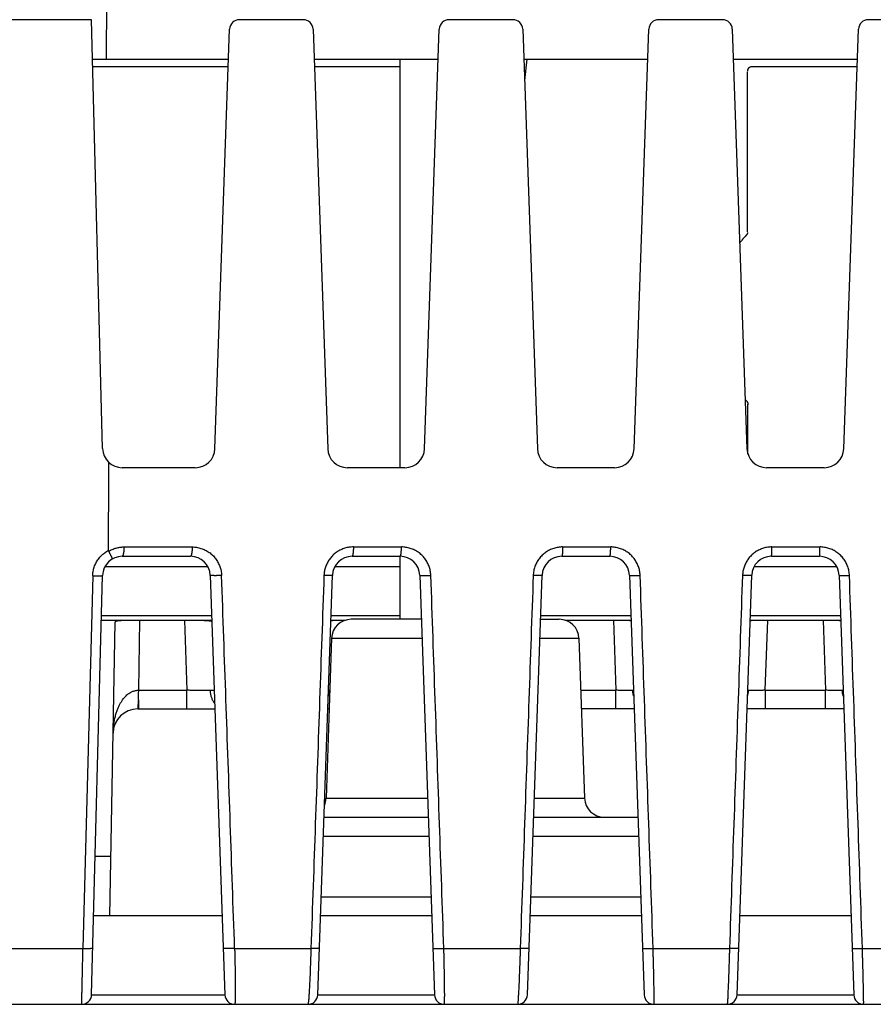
# Model space of a CAD drawing. Header units: inches. Extents: x 0 to 34, y 0 to 22.
# Tile 62 of 78: x 15.7 to 16.5, y 16.3 to 17.3. Entities that reach past the tile are written whole.
import ezdxf

# ---------------------------------------------------------------- set-up
doc = ezdxf.new("R2010")
doc.units = ezdxf.units.IN
doc.header["$LTSCALE"] = 1.87
doc.header["$MEASUREMENT"] = 0
doc.layers.get('0').update_dxf_attribs({"linetype": 'CONTINUOUS'})

msp = doc.modelspace()

# ---------------------------------------------------------------- linework, layer by layer
at = {"color": 7, "linetype": 'CONTINUOUS'}
for p, q in [((15.7589, 17.225), (15.759, 17.285)), ((15.7434, 17.265), (14.8692, 17.265)), ((15.7548, 16.8295), (15.7434, 17.265)), ((15.9587, 17.265), (15.8939, 17.265)), ((16.1717, 17.265), (16.1069, 17.265)), ((16.3847, 17.265), (16.3199, 17.265)), ((16.5977, 17.265), (16.5329, 17.265)), ((15.869, 16.8293), (15.8839, 17.2553)), ((15.9687, 17.2553), (15.9836, 16.8293)), ((16.082, 16.8293), (16.0969, 17.2553)), ((16.1817, 17.2553), (16.1966, 16.8293)), ((16.295, 16.8293), (16.3099, 17.2553)), ((16.3947, 17.2553), (16.4096, 16.8293)), ((16.508, 16.8293), (16.5229, 17.2553)), ((15.7444, 17.225), (15.8829, 17.225)), ((15.9698, 17.225), (16.0959, 17.225)), ((16.0572, 16.81), (16.0572, 17.225)), ((16.1828, 17.225), (16.3089, 17.225)), ((16.1858, 17.225), (16.1835, 17.2031)), ((16.3958, 17.225), (16.5219, 17.225)), ((15.8826, 17.2171), (15.7446, 17.2171)), ((16.0572, 17.2171), (15.97, 17.2171)), ((16.4103, 17.0495), (16.4101, 17.2121)), ((16.5216, 17.2171), (16.4151, 17.2171)), ((16.4105, 16.8238), (16.4105, 16.8746)), ((15.849, 16.81), (15.7748, 16.81)), ((16.062, 16.81), (16.0036, 16.81)), ((16.275, 16.81), (16.2166, 16.81)), ((16.488, 16.81), (16.4296, 16.81)), ((15.7765, 16.7295), (15.8459, 16.7295)), ((16.0097, 16.7295), (16.0585, 16.7295)), ((16.2223, 16.7295), (16.2711, 16.7295)), ((16.435, 16.7295), (16.4838, 16.7295)), ((15.7748, 16.72), (15.8443, 16.72)), ((16.0084, 16.72), (16.0572, 16.72)), ((16.0572, 16.656), (16.0572, 16.72)), ((16.2214, 16.72), (16.2702, 16.72)), ((16.4344, 16.72), (16.4832, 16.72)), ((15.7448, 16.7002), (15.7349, 16.3218)), ((15.7436, 16.2746), (15.7548, 16.7005)), ((15.7572, 16.7095), (15.8618, 16.7095)), ((15.8642, 16.7007), (15.8791, 16.2746)), ((15.9735, 16.2746), (15.9884, 16.7007)), ((15.9908, 16.7095), (16.0572, 16.7095)), ((16.0772, 16.7007), (16.0921, 16.2746)), ((16.1865, 16.2746), (16.2014, 16.7007)), ((16.2902, 16.7007), (16.3051, 16.2746)), ((16.3995, 16.2746), (16.4144, 16.7007)), ((16.4168, 16.7095), (16.5008, 16.7095)), ((16.5032, 16.7007), (16.5181, 16.2746)), ((15.7536, 16.655), (15.8658, 16.655)), ((15.7537, 16.6598), (15.8657, 16.6598)), ((15.7623, 16.355), (15.7675, 16.6531)), ((15.7925, 16.655), (15.7912, 16.584)), ((15.838, 16.655), (15.8404, 16.5839)), ((15.9868, 16.655), (16.0013, 16.655)), ((15.987, 16.6598), (16.0572, 16.6598)), ((16.0788, 16.656), (16.0075, 16.656)), ((16.1998, 16.656), (16.2189, 16.656)), ((16.2, 16.6598), (16.2917, 16.6598)), ((16.2251, 16.655), (16.2918, 16.655)), ((16.274, 16.655), (16.2764, 16.5839)), ((16.4128, 16.655), (16.5048, 16.655)), ((16.413, 16.6598), (16.5047, 16.6598)), ((16.4282, 16.5839), (16.4307, 16.655)), ((16.487, 16.655), (16.4894, 16.5839)), ((15.9875, 16.6367), (15.9819, 16.4743)), ((15.9875, 16.6367), (16.0795, 16.6367)), ((16.1991, 16.6367), (16.2389, 16.6367)), ((16.2389, 16.6367), (16.2446, 16.4743)), ((15.7912, 16.584), (15.8404, 16.5839)), ((15.8404, 16.565), (15.8404, 16.5839)), ((16.2407, 16.5839), (16.2764, 16.5839)), ((16.2764, 16.565), (16.2764, 16.5839)), ((16.4282, 16.5839), (16.4894, 16.5839)), ((16.4282, 16.5839), (16.4282, 16.565)), ((16.4894, 16.565), (16.4894, 16.5839)), ((15.7905, 16.565), (15.869, 16.565)), ((15.985, 16.565), (15.9836, 16.565)), ((16.295, 16.565), (16.2414, 16.565)), ((16.508, 16.565), (16.4096, 16.565)), ((15.9819, 16.4743), (16.0851, 16.4743)), ((16.1935, 16.4743), (16.2446, 16.4743)), ((15.9798, 16.455), (16.0858, 16.455)), ((16.1928, 16.455), (16.2988, 16.455)), ((15.9791, 16.4357), (16.0865, 16.4357)), ((16.1921, 16.4357), (16.2995, 16.4357)), ((15.7633, 16.415), (15.7473, 16.415)), ((15.977, 16.3743), (16.0886, 16.3743)), ((16.19, 16.3743), (16.3016, 16.3743)), ((15.8763, 16.355), (15.7457, 16.355)), ((16.0893, 16.355), (15.9763, 16.355)), ((16.3023, 16.355), (16.1893, 16.355)), ((16.5153, 16.355), (16.4023, 16.355)), ((15.5477, 16.3218), (15.7349, 16.3218)), ((15.889, 16.3218), (15.9666, 16.3218)), ((16.1016, 16.3218), (16.1792, 16.3218)), ((16.3142, 16.3218), (16.3918, 16.3218)), ((16.5269, 16.3218), (16.6045, 16.3218)), ((15.7436, 16.2745), (15.8791, 16.2745)), ((15.9735, 16.2745), (16.0921, 16.2745)), ((16.3995, 16.2745), (16.5181, 16.2745)), ((15.5487, 16.265), (18.1232, 16.265))]:
    msp.add_line(p, q, dxfattribs=at)
for centre, radius, start, end in [((15.8939, 17.255), 0.01, 90, 178), ((15.9587, 17.255), 0.01, 2, 90), ((16.1069, 17.255), 0.01, 90, 178), ((16.1717, 17.255), 0.01, 2, 90), ((16.3199, 17.255), 0.01, 90, 178), ((16.3847, 17.255), 0.01, 2, 90), ((16.5329, 17.255), 0.01, 90, 178), ((15.7748, 16.83), 0.02, 181.5, 270), ((15.849, 16.83), 0.02, 270, 358.0017), ((16.0036, 16.83), 0.02, 182, 270), ((16.062, 16.83), 0.02, 270, 358), ((16.2166, 16.83), 0.02, 182, 270), ((16.275, 16.83), 0.02, 270, 358), ((16.4296, 16.83), 0.02, 182, 270), ((16.488, 16.83), 0.02, 270, 358), ((15.7748, 16.7), 0.02, 90, 178.5), ((15.8442, 16.7), 0.02, 2, 89.9798), ((16.0084, 16.7), 0.02, 90.0014, 178), ((16.0572, 16.7), 0.02, 2, 89.9987), ((16.2214, 16.7), 0.02, 90.0016, 178), ((16.2702, 16.7), 0.02, 2, 90), ((16.4344, 16.7), 0.02, 89.9981, 178), ((16.4832, 16.7), 0.02, 2, 90), ((16.0075, 16.636), 0.02, 90, 178), ((16.2189, 16.636), 0.02, 2, 90), ((15.7905, 16.54), 0.025, 90, 179), ((15.9619, 16.475), 0.02, 336.5617, 358), ((16.2645, 16.475), 0.02, 182, 270), ((15.7337, 16.275), 0.01, 270, 358.5), ((15.8891, 16.275), 0.01, 182, 270), ((15.9635, 16.275), 0.01, 270, 358), ((16.1021, 16.275), 0.01, 182, 270), ((16.1765, 16.275), 0.01, 270, 358), ((16.3151, 16.275), 0.01, 182, 270), ((16.3895, 16.275), 0.01, 270, 358), ((16.5281, 16.275), 0.01, 182, 270)]:
    msp.add_arc(centre, radius, start, end, dxfattribs=at)
for points, knots in [([(16.4151, 17.2171), (16.4141, 17.2171), (16.4122, 17.2169), (16.4104, 17.215), (16.4102, 17.2134), (16.4102, 17.2127)], [0, 0, 0, 0, 0.386721, 0.72518, 1, 1, 1, 1]), ([(16.4089, 17.0461), (16.4074, 17.0445), (16.4051, 17.042), (16.403, 17.0394), (16.4022, 17.0385)], [0, 0, 0, 0, 0.654151, 1, 1, 1, 1]), ([(16.4102, 17.0489), (16.4102, 17.0489), (16.4103, 17.0489), (16.4102, 17.0486), (16.4102, 17.0484), (16.4101, 17.0483), (16.4101, 17.0481), (16.41, 17.0479), (16.41, 17.0478), (16.4099, 17.0476), (16.4098, 17.0475), (16.4098, 17.0473), (16.4097, 17.0471), (16.4096, 17.0469), (16.4094, 17.0467), (16.4093, 17.0465), (16.4091, 17.0463), (16.409, 17.0462), (16.4089, 17.0461)], [0, 0, 0, 0, 0.015687, 0.097417, 0.164286, 0.219216, 0.270233, 0.321347, 0.372479, 0.423335, 0.47465, 0.529004, 0.589145, 0.657571, 0.73431, 0.817878, 0.906926, 1, 1, 1, 1]), ([(16.4091, 16.878), (16.4092, 16.8779), (16.4095, 16.8776), (16.4098, 16.8771), (16.4101, 16.8765), (16.4103, 16.876), (16.4104, 16.8754), (16.4105, 16.8747), (16.4106, 16.8742), (16.4106, 16.8739)], [0, 0, 0, 0, 0.136659, 0.268869, 0.400404, 0.535522, 0.673524, 0.805733, 1, 1, 1, 1]), ([(15.7608, 16.726), (15.7608, 16.7359), (15.7609, 16.7558), (15.7612, 16.7855), (15.7612, 16.8054), (15.7612, 16.8153)], [0, 0, 0, 0, 0.333377, 0.666439, 1, 1, 1, 1]), ([(15.7448, 16.7002), (15.7448, 16.701), (15.7449, 16.7024), (15.7452, 16.7047), (15.7457, 16.7069), (15.7463, 16.7091), (15.7472, 16.7112), (15.7481, 16.7133), (15.7493, 16.7153), (15.7506, 16.7172), (15.752, 16.719), (15.7536, 16.7207), (15.7552, 16.7223), (15.757, 16.7237), (15.7589, 16.7249), (15.7602, 16.7257), (15.7608, 16.726)], [0, 0, 0, 0, 0.06928, 0.139526, 0.210611, 0.28236, 0.35459, 0.427117, 0.499778, 0.572421, 0.644922, 0.717154, 0.788955, 0.860143, 0.930544, 1, 1, 1, 1]), ([(15.761, 16.7251), (15.761, 16.7252), (15.7609, 16.7253), (15.7609, 16.7255), (15.7608, 16.7256), (15.7608, 16.7258), (15.7608, 16.7259), (15.7607, 16.726), (15.7607, 16.726)], [0, 0, 0, 0, 0.209761, 0.397068, 0.564869, 0.714565, 0.84785, 1, 1, 1, 1]), ([(15.761, 16.7251), (15.7616, 16.7255), (15.7628, 16.7261), (15.7646, 16.727), (15.7665, 16.7278), (15.7685, 16.7284), (15.7705, 16.7289), (15.7725, 16.7292), (15.7745, 16.7294), (15.7758, 16.7295), (15.7765, 16.7295)], [0, 0, 0, 0, 0.124306, 0.249559, 0.375392, 0.501422, 0.627254, 0.752516, 0.876874, 1, 1, 1, 1]), ([(15.7649, 16.7173), (15.7649, 16.7174), (15.7649, 16.7174), (15.7649, 16.7176), (15.7648, 16.7178), (15.7647, 16.7181), (15.7645, 16.7185), (15.7643, 16.7189), (15.7641, 16.7194), (15.7638, 16.72), (15.7635, 16.7206), (15.7631, 16.7213), (15.7627, 16.722), (15.7623, 16.7227), (15.7619, 16.7235), (15.7615, 16.7243), (15.7612, 16.7249), (15.761, 16.7251)], [0, 0, 0, 0, 0.007573, 0.024325, 0.05103, 0.087745, 0.134084, 0.189667, 0.254074, 0.326508, 0.406601, 0.493384, 0.586164, 0.684217, 0.786342, 0.892031, 1, 1, 1, 1]), ([(15.7765, 16.7295), (15.7764, 16.7291), (15.7765, 16.7285), (15.7765, 16.7275), (15.7764, 16.7265), (15.7763, 16.7256), (15.7763, 16.7247), (15.7762, 16.7239), (15.7761, 16.7231), (15.7759, 16.7224), (15.7758, 16.7218), (15.7756, 16.7213), (15.7755, 16.7208), (15.7753, 16.7205), (15.7752, 16.7202), (15.775, 16.72), (15.7749, 16.72), (15.7748, 16.72)], [0, 0, 0, 0, 0.101947, 0.202381, 0.300285, 0.394676, 0.484638, 0.569315, 0.647887, 0.719612, 0.783844, 0.840053, 0.887859, 0.927102, 0.957965, 0.981346, 1, 1, 1, 1]), ([(15.8459, 16.7295), (15.8459, 16.7291), (15.8458, 16.7285), (15.8458, 16.7275), (15.8458, 16.7265), (15.8457, 16.7256), (15.8456, 16.7247), (15.8455, 16.7239), (15.8454, 16.7231), (15.8453, 16.7224), (15.8452, 16.7218), (15.845, 16.7213), (15.8449, 16.7208), (15.8447, 16.7205), (15.8446, 16.7202), (15.8444, 16.72), (15.8443, 16.72), (15.8442, 16.72)], [0, 0, 0, 0, 0.102045, 0.202745, 0.301022, 0.395827, 0.486159, 0.571108, 0.649942, 0.721999, 0.786562, 0.842944, 0.890681, 0.929635, 0.959996, 0.982615, 1, 1, 1, 1]), ([(15.8459, 16.7295), (15.8466, 16.7295), (15.8481, 16.7294), (15.8503, 16.7292), (15.8526, 16.7287), (15.8548, 16.7281), (15.857, 16.7273), (15.8591, 16.7264), (15.8611, 16.7253), (15.8631, 16.724), (15.8649, 16.7227), (15.8666, 16.7211), (15.8682, 16.7195), (15.8696, 16.7177), (15.871, 16.7158), (15.8721, 16.7139), (15.8731, 16.7118), (15.874, 16.7097), (15.8747, 16.7076), (15.8752, 16.7053), (15.8756, 16.7029), (15.8758, 16.7013), (15.8758, 16.7005)], [0, 0, 0, 0, 0.048379, 0.097431, 0.147059, 0.197156, 0.247618, 0.298268, 0.348682, 0.398403, 0.447551, 0.496805, 0.546707, 0.597015, 0.647241, 0.697067, 0.746407, 0.795306, 0.844356, 0.894323, 0.945955, 1, 1, 1, 1]), ([(16.0097, 16.7295), (16.009, 16.7295), (16.0075, 16.7294), (16.0053, 16.7292), (16.0031, 16.7288), (16.001, 16.7282), (15.9989, 16.7275), (15.9969, 16.7266), (15.995, 16.7256), (15.9931, 16.7245), (15.9913, 16.7232), (15.9896, 16.7218), (15.988, 16.7202), (15.9866, 16.7186), (15.9853, 16.7168), (15.9841, 16.715), (15.983, 16.7131), (15.9821, 16.7111), (15.9813, 16.7091), (15.9807, 16.707), (15.9802, 16.7048), (15.9799, 16.7027), (15.9798, 16.7012), (15.9798, 16.7005)], [0, 0, 0, 0, 0.047694, 0.095547, 0.143476, 0.191387, 0.239192, 0.286823, 0.334345, 0.381898, 0.42957, 0.47732, 0.525082, 0.572796, 0.620404, 0.667864, 0.715255, 0.762704, 0.810272, 0.85788, 0.905435, 0.95284, 1, 1, 1, 1]), ([(16.0097, 16.7295), (16.0097, 16.7291), (16.0097, 16.7285), (16.0097, 16.7275), (16.0096, 16.7265), (16.0096, 16.7256), (16.0095, 16.7247), (16.0094, 16.7239), (16.0093, 16.7231), (16.0092, 16.7224), (16.0091, 16.7218), (16.009, 16.7213), (16.0089, 16.7208), (16.0088, 16.7205), (16.0087, 16.7202), (16.0085, 16.72), (16.0084, 16.72), (16.0084, 16.72)], [0, 0, 0, 0, 0.103431, 0.205322, 0.304606, 0.400275, 0.49139, 0.577062, 0.656436, 0.728735, 0.79327, 0.849459, 0.896852, 0.935179, 0.964445, 0.985262, 1, 1, 1, 1]), ([(16.0572, 16.72), (16.0573, 16.72), (16.0574, 16.72), (16.0575, 16.7202), (16.0576, 16.7205), (16.0577, 16.7208), (16.0579, 16.7213), (16.058, 16.7218), (16.0581, 16.7224), (16.0582, 16.7231), (16.0582, 16.7239), (16.0583, 16.7247), (16.0584, 16.7256), (16.0584, 16.7265), (16.0585, 16.7275), (16.0585, 16.7285), (16.0585, 16.7291), (16.0585, 16.7295)], [0, 0, 0, 0, 0.014007, 0.034343, 0.063307, 0.101495, 0.148959, 0.205491, 0.270496, 0.342875, 0.422062, 0.508163, 0.599657, 0.695317, 0.794415, 0.896215, 1, 1, 1, 1]), ([(16.0884, 16.7005), (16.0884, 16.7013), (16.0882, 16.703), (16.0879, 16.7053), (16.0873, 16.7076), (16.0866, 16.7098), (16.0858, 16.7118), (16.0848, 16.7139), (16.0836, 16.7158), (16.0823, 16.7177), (16.0808, 16.7195), (16.0792, 16.7212), (16.0775, 16.7227), (16.0757, 16.7241), (16.0737, 16.7253), (16.0717, 16.7264), (16.0696, 16.7273), (16.0675, 16.7281), (16.0653, 16.7287), (16.063, 16.7291), (16.0608, 16.7294), (16.0592, 16.7295), (16.0585, 16.7295)], [0, 0, 0, 0, 0.054494, 0.106466, 0.156623, 0.205686, 0.254393, 0.303386, 0.352891, 0.403003, 0.453459, 0.503687, 0.553314, 0.602676, 0.652239, 0.702115, 0.752085, 0.801954, 0.851682, 0.901264, 0.950702, 1, 1, 1, 1]), ([(16.2223, 16.7295), (16.2216, 16.7295), (16.22, 16.7294), (16.2177, 16.7291), (16.2155, 16.7287), (16.2132, 16.7281), (16.2111, 16.7273), (16.209, 16.7263), (16.207, 16.7252), (16.205, 16.724), (16.2032, 16.7226), (16.2015, 16.721), (16.1999, 16.7194), (16.1984, 16.7176), (16.1971, 16.7157), (16.1959, 16.7137), (16.1949, 16.7116), (16.1941, 16.7095), (16.1934, 16.7073), (16.1929, 16.7051), (16.1925, 16.7028), (16.1924, 16.7013), (16.1924, 16.7005)], [0, 0, 0, 0, 0.049903, 0.100002, 0.150197, 0.200377, 0.250439, 0.300322, 0.350149, 0.400079, 0.450164, 0.500329, 0.550495, 0.600589, 0.650544, 0.700393, 0.750279, 0.800307, 0.850407, 0.900467, 0.950369, 1, 1, 1, 1]), ([(16.2223, 16.7295), (16.2223, 16.7291), (16.2223, 16.7285), (16.2223, 16.7275), (16.2223, 16.7265), (16.2222, 16.7256), (16.2222, 16.7247), (16.2221, 16.7239), (16.2221, 16.7231), (16.222, 16.7224), (16.2219, 16.7218), (16.2218, 16.7213), (16.2218, 16.7208), (16.2217, 16.7205), (16.2216, 16.7202), (16.2215, 16.72), (16.2214, 16.72), (16.2214, 16.72)], [0, 0, 0, 0, 0.104586, 0.2076, 0.307955, 0.404622, 0.496639, 0.583095, 0.663112, 0.735886, 0.800697, 0.856925, 0.904062, 0.941752, 0.969838, 0.988612, 1, 1, 1, 1]), ([(16.2702, 16.72), (16.2703, 16.72), (16.2703, 16.72), (16.2703, 16.72), (16.2703, 16.72), (16.2703, 16.72), (16.2703, 16.72), (16.2704, 16.7201), (16.2704, 16.7201), (16.2704, 16.7202), (16.2705, 16.7203), (16.2705, 16.7204), (16.2705, 16.7206), (16.2706, 16.7208), (16.2706, 16.721), (16.2707, 16.7212), (16.2707, 16.7215), (16.2708, 16.7219), (16.2708, 16.7223), (16.2708, 16.7226), (16.2709, 16.7229), (16.2709, 16.7233), (16.2709, 16.7239), (16.271, 16.7247), (16.271, 16.7255), (16.2711, 16.7264), (16.2711, 16.7274), (16.2711, 16.7284), (16.2711, 16.7291), (16.2711, 16.7295)], [0, 0, 0, 0, 0.001661, 0.003392, 0.006112, 0.009237, 0.012854, 0.017016, 0.021755, 0.02709, 0.039582, 0.054521, 0.071841, 0.09144, 0.113208, 0.13702, 0.162732, 0.21925, 0.249729, 0.28138, 0.314019, 0.347799, 0.419912, 0.499857, 0.587244, 0.681234, 0.780943, 0.885062, 1, 1, 1, 1]), ([(16.3011, 16.7005), (16.301, 16.7013), (16.3009, 16.703), (16.3005, 16.7053), (16.3, 16.7076), (16.2993, 16.7097), (16.2984, 16.7118), (16.2974, 16.7139), (16.2962, 16.7158), (16.2949, 16.7177), (16.2934, 16.7195), (16.2918, 16.7212), (16.2901, 16.7227), (16.2883, 16.7241), (16.2864, 16.7253), (16.2844, 16.7264), (16.2823, 16.7273), (16.2801, 16.7281), (16.2779, 16.7287), (16.2757, 16.7291), (16.2734, 16.7294), (16.2719, 16.7295), (16.2711, 16.7295)], [0, 0, 0, 0, 0.054087, 0.105926, 0.156148, 0.205391, 0.254313, 0.303483, 0.353081, 0.403168, 0.453524, 0.503688, 0.553356, 0.602795, 0.652384, 0.702204, 0.752059, 0.801784, 0.851389, 0.900924, 0.950443, 1, 1, 1, 1]), ([(16.435, 16.7295), (16.4342, 16.7295), (16.4328, 16.7294), (16.4307, 16.7292), (16.4285, 16.7288), (16.4264, 16.7282), (16.4243, 16.7275), (16.4222, 16.7266), (16.4203, 16.7256), (16.4184, 16.7245), (16.4166, 16.7232), (16.4149, 16.7218), (16.4134, 16.7203), (16.4119, 16.7187), (16.4106, 16.7169), (16.4094, 16.7151), (16.4083, 16.7131), (16.4073, 16.7111), (16.4066, 16.709), (16.4059, 16.7069), (16.4055, 16.7048), (16.4052, 16.7026), (16.4051, 16.7012), (16.405, 16.7005)], [0, 0, 0, 0, 0.046495, 0.093593, 0.141166, 0.18908, 0.237199, 0.285381, 0.333471, 0.38132, 0.428861, 0.476207, 0.52349, 0.570851, 0.618431, 0.666335, 0.714475, 0.762703, 0.810867, 0.858818, 0.906414, 0.953519, 1, 1, 1, 1]), ([(16.4344, 16.72), (16.4344, 16.72), (16.4345, 16.7201), (16.4345, 16.7202), (16.4346, 16.7205), (16.4346, 16.7208), (16.4347, 16.7213), (16.4347, 16.7218), (16.4348, 16.7224), (16.4348, 16.7231), (16.4348, 16.7239), (16.4349, 16.7247), (16.4349, 16.7256), (16.4349, 16.7265), (16.4349, 16.7275), (16.435, 16.7285), (16.435, 16.7291), (16.435, 16.7295)], [0, 0, 0, 0, 0.008258, 0.025463, 0.052709, 0.089979, 0.136989, 0.193305, 0.258379, 0.33156, 0.412106, 0.499197, 0.591944, 0.689405, 0.790591, 0.894474, 1, 1, 1, 1]), ([(16.4832, 16.72), (16.4833, 16.72), (16.4833, 16.7201), (16.4834, 16.7202), (16.4834, 16.7205), (16.4835, 16.7208), (16.4835, 16.7213), (16.4835, 16.7218), (16.4836, 16.7224), (16.4836, 16.7231), (16.4837, 16.7239), (16.4837, 16.7247), (16.4837, 16.7256), (16.4837, 16.7265), (16.4837, 16.7275), (16.4838, 16.7285), (16.4838, 16.7291), (16.4838, 16.7295)], [0, 0, 0, 0, 0.00761, 0.024543, 0.051655, 0.088857, 0.135844, 0.192181, 0.25731, 0.330568, 0.411209, 0.498411, 0.591283, 0.688898, 0.790266, 0.894336, 1, 1, 1, 1]), ([(16.5137, 16.7005), (16.5137, 16.7013), (16.5135, 16.7028), (16.5132, 16.7051), (16.5127, 16.7073), (16.512, 16.7095), (16.5111, 16.7117), (16.5101, 16.7137), (16.509, 16.7157), (16.5076, 16.7176), (16.5062, 16.7194), (16.5046, 16.7211), (16.5029, 16.7226), (16.501, 16.724), (16.4991, 16.7253), (16.4971, 16.7264), (16.495, 16.7273), (16.4928, 16.7281), (16.4906, 16.7287), (16.4883, 16.7291), (16.486, 16.7294), (16.4845, 16.7295), (16.4838, 16.7295)], [0, 0, 0, 0, 0.04949, 0.099372, 0.1495, 0.199726, 0.249901, 0.299916, 0.349864, 0.399899, 0.450078, 0.500343, 0.550614, 0.60078, 0.650734, 0.700516, 0.750316, 0.800278, 0.850342, 0.900392, 0.950314, 1, 1, 1, 1]), ([(15.7448, 16.7002), (15.7451, 16.7002), (15.7458, 16.7002), (15.7467, 16.7002), (15.7477, 16.7002), (15.7486, 16.7002), (15.7495, 16.7002), (15.7503, 16.7002), (15.7511, 16.7002), (15.7518, 16.7002), (15.7525, 16.7002), (15.7531, 16.7002), (15.7536, 16.7003), (15.754, 16.7003), (15.7543, 16.7003), (15.7546, 16.7004), (15.7547, 16.7004), (15.7548, 16.7005), (15.7548, 16.7005)], [0, 0, 0, 0, 0.097123, 0.193545, 0.288241, 0.380234, 0.468584, 0.552413, 0.630926, 0.703385, 0.769109, 0.82747, 0.877905, 0.919946, 0.953225, 0.977484, 0.992682, 1, 1, 1, 1]), ([(15.8758, 16.7005), (15.8755, 16.7005), (15.8748, 16.7005), (15.8739, 16.7004), (15.8729, 16.7004), (15.872, 16.7004), (15.8711, 16.7004), (15.8702, 16.7003), (15.8693, 16.7003), (15.8685, 16.7003), (15.8678, 16.7004), (15.8671, 16.7004), (15.8664, 16.7004), (15.8659, 16.7004), (15.8654, 16.7004), (15.865, 16.7005), (15.8647, 16.7005), (15.8644, 16.7006), (15.8643, 16.7006), (15.8642, 16.7007), (15.8642, 16.7007)], [0, 0, 0, 0, 0.081925, 0.164704, 0.247323, 0.328791, 0.408175, 0.484872, 0.558599, 0.62857, 0.693445, 0.753261, 0.807938, 0.856349, 0.89805, 0.93291, 0.960631, 0.980926, 0.993771, 1, 1, 1, 1]), ([(15.889, 16.3218), (15.8875, 16.364), (15.8846, 16.4482), (15.8802, 16.5744), (15.8772, 16.6585), (15.8758, 16.7005)], [0, 0, 0, 0, 0.333772, 0.667105, 1, 1, 1, 1]), ([(15.9798, 16.7005), (15.9783, 16.6585), (15.9754, 16.5744), (15.971, 16.4482), (15.968, 16.364), (15.9666, 16.3218)], [0, 0, 0, 0, 0.332818, 0.66615, 1, 1, 1, 1]), ([(15.9884, 16.7007), (15.9884, 16.7007), (15.9883, 16.7006), (15.9882, 16.7006), (15.9879, 16.7005), (15.9876, 16.7005), (15.9872, 16.7005), (15.9868, 16.7005), (15.9862, 16.7005), (15.9856, 16.7004), (15.9849, 16.7004), (15.9841, 16.7004), (15.9833, 16.7004), (15.9825, 16.7004), (15.9816, 16.7005), (15.9807, 16.7005), (15.9801, 16.7005), (15.9798, 16.7005)], [0, 0, 0, 0, 0.007459, 0.024043, 0.050608, 0.087098, 0.13325, 0.188686, 0.25292, 0.325375, 0.405399, 0.492263, 0.585179, 0.683318, 0.7858, 0.891686, 1, 1, 1, 1]), ([(16.0772, 16.7007), (16.0772, 16.7007), (16.0773, 16.7006), (16.0775, 16.7006), (16.0777, 16.7005), (16.0781, 16.7005), (16.0785, 16.7004), (16.079, 16.7004), (16.0796, 16.7004), (16.0803, 16.7004), (16.081, 16.7004), (16.0818, 16.7004), (16.0827, 16.7004), (16.0836, 16.7004), (16.0845, 16.7004), (16.0855, 16.7004), (16.0864, 16.7004), (16.0874, 16.7005), (16.0881, 16.7005), (16.0884, 16.7005)], [0, 0, 0, 0, 0.006574, 0.020665, 0.043062, 0.073705, 0.11224, 0.15834, 0.211789, 0.271737, 0.337343, 0.408889, 0.485545, 0.56588, 0.649461, 0.735775, 0.823757, 0.91223, 1, 1, 1, 1]), ([(16.1016, 16.3218), (16.1001, 16.364), (16.0972, 16.4482), (16.0928, 16.5744), (16.0899, 16.6585), (16.0884, 16.7005)], [0, 0, 0, 0, 0.333785, 0.667118, 1, 1, 1, 1]), ([(16.1924, 16.7005), (16.1909, 16.6585), (16.188, 16.5744), (16.1836, 16.4482), (16.1807, 16.364), (16.1792, 16.3218)], [0, 0, 0, 0, 0.332825, 0.666158, 1, 1, 1, 1]), ([(16.2014, 16.7007), (16.2014, 16.7007), (16.2013, 16.7006), (16.2012, 16.7006), (16.2009, 16.7005), (16.2006, 16.7005), (16.2002, 16.7005), (16.1997, 16.7005), (16.1991, 16.7004), (16.1984, 16.7004), (16.1977, 16.7004), (16.1969, 16.7004), (16.1961, 16.7004), (16.1952, 16.7004), (16.1943, 16.7005), (16.1934, 16.7005), (16.1927, 16.7005), (16.1924, 16.7005)], [0, 0, 0, 0, 0.007515, 0.024244, 0.051038, 0.087827, 0.134328, 0.190139, 0.254743, 0.327532, 0.407815, 0.494822, 0.587719, 0.685637, 0.787653, 0.892783, 1, 1, 1, 1]), ([(16.2902, 16.7007), (16.2902, 16.7007), (16.2903, 16.7006), (16.2905, 16.7006), (16.2907, 16.7005), (16.291, 16.7005), (16.2914, 16.7005), (16.2919, 16.7004), (16.2925, 16.7004), (16.2931, 16.7004), (16.2939, 16.7004), (16.2946, 16.7004), (16.2954, 16.7004), (16.2963, 16.7004), (16.2972, 16.7004), (16.2982, 16.7004), (16.2991, 16.7004), (16.3001, 16.7005), (16.3007, 16.7005), (16.3011, 16.7005)], [0, 0, 0, 0, 0.006562, 0.020487, 0.042633, 0.072956, 0.111125, 0.156836, 0.209881, 0.269448, 0.334744, 0.406035, 0.482528, 0.562848, 0.646602, 0.733305, 0.821895, 0.911193, 1, 1, 1, 1]), ([(16.3142, 16.3218), (16.3128, 16.364), (16.3098, 16.4482), (16.3054, 16.5744), (16.3025, 16.6585), (16.3011, 16.7005)], [0, 0, 0, 0, 0.333797, 0.667129, 1, 1, 1, 1]), ([(16.405, 16.7005), (16.4036, 16.6585), (16.4006, 16.5744), (16.3962, 16.4482), (16.3933, 16.364), (16.3918, 16.3218)], [0, 0, 0, 0, 0.332833, 0.666165, 1, 1, 1, 1]), ([(16.4144, 16.7007), (16.4144, 16.7007), (16.4143, 16.7006), (16.4141, 16.7006), (16.4139, 16.7005), (16.4135, 16.7005), (16.4131, 16.7005), (16.4126, 16.7005), (16.412, 16.7004), (16.4113, 16.7004), (16.4105, 16.7004), (16.4097, 16.7004), (16.4089, 16.7004), (16.4079, 16.7004), (16.407, 16.7005), (16.406, 16.7005), (16.4054, 16.7005), (16.405, 16.7005)], [0, 0, 0, 0, 0.007579, 0.024461, 0.051493, 0.088591, 0.135452, 0.191649, 0.256634, 0.329766, 0.410312, 0.497462, 0.590337, 0.688025, 0.78956, 0.893912, 1, 1, 1, 1]), ([(16.5032, 16.7007), (16.5032, 16.7007), (16.5033, 16.7006), (16.5035, 16.7006), (16.5037, 16.7005), (16.5041, 16.7005), (16.5045, 16.7005), (16.5051, 16.7004), (16.5057, 16.7004), (16.5064, 16.7004), (16.5071, 16.7004), (16.5079, 16.7004), (16.5088, 16.7004), (16.5097, 16.7004), (16.5107, 16.7004), (16.5117, 16.7004), (16.5127, 16.7005), (16.5133, 16.7005), (16.5137, 16.7005)], [0, 0, 0, 0, 0.007116, 0.022569, 0.047179, 0.080885, 0.123399, 0.174306, 0.233101, 0.299204, 0.371969, 0.450688, 0.534579, 0.622763, 0.714319, 0.808346, 0.903904, 1, 1, 1, 1]), ([(16.5269, 16.3218), (16.5254, 16.364), (16.5225, 16.4482), (16.5181, 16.5744), (16.5151, 16.6585), (16.5137, 16.7005)], [0, 0, 0, 0, 0.333807, 0.66714, 1, 1, 1, 1]), ([(15.7925, 16.6549), (15.7918, 16.6549), (15.7905, 16.6549), (15.7886, 16.6549), (15.7867, 16.6549), (15.7848, 16.6549), (15.783, 16.6549), (15.7812, 16.6549), (15.7795, 16.6548), (15.7778, 16.6548), (15.7763, 16.6547), (15.7749, 16.6547), (15.7735, 16.6546), (15.7723, 16.6545), (15.7712, 16.6544), (15.7703, 16.6543), (15.7694, 16.6542), (15.7687, 16.654), (15.7682, 16.6538), (15.7678, 16.6536), (15.7675, 16.6534), (15.7675, 16.6532), (15.7675, 16.6531)], [0, 0, 0, 0, 0.076133, 0.152345, 0.227979, 0.302571, 0.375326, 0.445706, 0.513352, 0.57774, 0.638661, 0.695605, 0.748267, 0.796382, 0.839585, 0.877773, 0.910692, 0.938273, 0.960536, 0.977628, 0.990222, 1, 1, 1, 1]), ([(15.8659, 16.6538), (15.8656, 16.6539), (15.8649, 16.654), (15.8639, 16.6542), (15.8627, 16.6543), (15.8614, 16.6545), (15.8599, 16.6546), (15.8583, 16.6546), (15.8566, 16.6547), (15.8548, 16.6548), (15.8529, 16.6548), (15.8509, 16.6549), (15.8489, 16.6549), (15.8467, 16.6549), (15.8446, 16.6549), (15.8424, 16.6549), (15.8402, 16.6549), (15.8387, 16.6549), (15.838, 16.6549)], [0, 0, 0, 0, 0.032143, 0.070319, 0.113461, 0.161465, 0.214112, 0.27104, 0.332101, 0.396842, 0.464905, 0.536047, 0.609735, 0.685708, 0.763336, 0.84191, 0.92101, 1, 1, 1, 1]), ([(16.0011, 16.6549), (16.0007, 16.6549), (15.9997, 16.6549), (15.9982, 16.6549), (15.9967, 16.6549), (15.9952, 16.6549), (15.9938, 16.6548), (15.9924, 16.6548), (15.9912, 16.6548), (15.99, 16.6547), (15.9889, 16.6547), (15.988, 16.6546), (15.9873, 16.6545), (15.9869, 16.6545), (15.9868, 16.6545)], [0, 0, 0, 0, 0.092576, 0.203021, 0.31037, 0.413888, 0.512847, 0.606595, 0.694657, 0.776213, 0.850929, 0.91815, 0.977571, 1, 1, 1, 1]), ([(16.2918, 16.6545), (16.2917, 16.6545), (16.2914, 16.6545), (16.2906, 16.6546), (16.2897, 16.6547), (16.2886, 16.6547), (16.2874, 16.6548), (16.2862, 16.6548), (16.2848, 16.6548), (16.2834, 16.6549), (16.2819, 16.6549), (16.2804, 16.6549), (16.2788, 16.6549), (16.2772, 16.6549), (16.2756, 16.6549), (16.2745, 16.6549), (16.2739, 16.6549)], [0, 0, 0, 0, 0.018015, 0.065723, 0.119694, 0.179681, 0.24516, 0.315864, 0.391132, 0.470586, 0.553697, 0.639877, 0.728548, 0.81861, 0.909383, 1, 1, 1, 1]), ([(16.4307, 16.6549), (16.4301, 16.6549), (16.429, 16.6549), (16.4274, 16.6549), (16.4258, 16.6549), (16.4242, 16.6549), (16.4227, 16.6549), (16.4212, 16.6549), (16.4198, 16.6548), (16.4184, 16.6548), (16.4172, 16.6548), (16.416, 16.6547), (16.4149, 16.6547), (16.414, 16.6546), (16.4133, 16.6545), (16.4129, 16.6545), (16.4128, 16.6545)], [0, 0, 0, 0, 0.090456, 0.181227, 0.271292, 0.359985, 0.446191, 0.529322, 0.608791, 0.684076, 0.754794, 0.820288, 0.880288, 0.93427, 0.981988, 1, 1, 1, 1]), ([(16.5048, 16.6545), (16.5047, 16.6545), (16.5044, 16.6545), (16.5036, 16.6546), (16.5027, 16.6547), (16.5016, 16.6547), (16.5004, 16.6548), (16.4992, 16.6548), (16.4978, 16.6548), (16.4964, 16.6549), (16.4949, 16.6549), (16.4934, 16.6549), (16.4918, 16.6549), (16.4902, 16.6549), (16.4886, 16.6549), (16.4875, 16.6549), (16.4869, 16.6549)], [0, 0, 0, 0, 0.018015, 0.065723, 0.119694, 0.179681, 0.24516, 0.315864, 0.391132, 0.470586, 0.553697, 0.639877, 0.728548, 0.81861, 0.909383, 1, 1, 1, 1]), ([(15.7655, 16.5404), (15.7655, 16.542), (15.7657, 16.5452), (15.7662, 16.5499), (15.767, 16.5544), (15.768, 16.5586), (15.7692, 16.5624), (15.7706, 16.5659), (15.772, 16.569), (15.7735, 16.5717), (15.775, 16.574), (15.7765, 16.576), (15.778, 16.5777), (15.7795, 16.5791), (15.7809, 16.5803), (15.7823, 16.5812), (15.7837, 16.582), (15.785, 16.5827), (15.7863, 16.5831), (15.7875, 16.5835), (15.7888, 16.5838), (15.79, 16.5839), (15.7908, 16.584), (15.7912, 16.584)], [0, 0, 0, 0, 0.08773, 0.173826, 0.256815, 0.335294, 0.408476, 0.475897, 0.537283, 0.592908, 0.643223, 0.688449, 0.729031, 0.765761, 0.799219, 0.829737, 0.857736, 0.883803, 0.908525, 0.932249, 0.955239, 0.977763, 1, 1, 1, 1]), ([(15.7912, 16.584), (15.7912, 16.5835), (15.7912, 16.5824), (15.7911, 16.5809), (15.7911, 16.5794), (15.7911, 16.5778), (15.7911, 16.5764), (15.7911, 16.5749), (15.7912, 16.574), (15.7912, 16.5735)], [0, 0, 0, 0, 0.146337, 0.2944, 0.442467, 0.588765, 0.731537, 0.869105, 1, 1, 1, 1]), ([(15.864, 16.5838), (15.8635, 16.5838), (15.8625, 16.5838), (15.8609, 16.5837), (15.8592, 16.5837), (15.8574, 16.5837), (15.8555, 16.5837), (15.8535, 16.5837), (15.8514, 16.5837), (15.8493, 16.5838), (15.8471, 16.5838), (15.8449, 16.5838), (15.8427, 16.5839), (15.8412, 16.5839), (15.8404, 16.5839)], [0, 0, 0, 0, 0.062077, 0.129456, 0.20176, 0.278585, 0.359501, 0.444052, 0.531765, 0.622144, 0.714683, 0.808861, 0.904147, 1, 1, 1, 1]), ([(15.8683, 16.5835), (15.8683, 16.5835), (15.8679, 16.5836), (15.8672, 16.5837), (15.8662, 16.5838), (15.8651, 16.5838), (15.8644, 16.5838), (15.864, 16.5838)], [0, 0, 0, 0, 0.056033, 0.251204, 0.473239, 0.722783, 1, 1, 1, 1]), ([(15.864, 16.5838), (15.864, 16.5832), (15.8641, 16.5821), (15.8643, 16.5805), (15.8647, 16.5788), (15.8651, 16.5773), (15.8657, 16.5758), (15.8663, 16.5743), (15.8671, 16.5729), (15.8679, 16.5717), (15.8685, 16.5709), (15.8688, 16.5705)], [0, 0, 0, 0, 0.116825, 0.233131, 0.348571, 0.462862, 0.575778, 0.687098, 0.796613, 0.904168, 1, 1, 1, 1]), ([(15.9841, 16.5779), (15.9842, 16.5782), (15.9845, 16.5791), (15.9848, 16.5805), (15.9851, 16.5822), (15.9852, 16.5833), (15.9852, 16.5838)], [0, 0, 0, 0, 0.169718, 0.445212, 0.722184, 1, 1, 1, 1]), ([(15.9852, 16.5838), (15.9849, 16.5838), (15.9846, 16.5839), (15.9843, 16.5839), (15.9843, 16.5839)], [0, 0, 0, 0, 0.894594, 1, 1, 1, 1]), ([(16.2934, 16.5838), (16.2931, 16.5838), (16.2924, 16.5838), (16.2914, 16.5838), (16.2902, 16.5837), (16.289, 16.5837), (16.2876, 16.5837), (16.2862, 16.5837), (16.2846, 16.5837), (16.2831, 16.5838), (16.2815, 16.5838), (16.2798, 16.5838), (16.2781, 16.5839), (16.277, 16.5839), (16.2764, 16.5839)], [0, 0, 0, 0, 0.055787, 0.118341, 0.187226, 0.261956, 0.342004, 0.426804, 0.515757, 0.608233, 0.703578, 0.801117, 0.900159, 1, 1, 1, 1]), ([(16.2943, 16.5839), (16.2943, 16.5839), (16.294, 16.5839), (16.2937, 16.5838), (16.2934, 16.5838)], [0, 0, 0, 0, 0.106053, 1, 1, 1, 1]), ([(16.2945, 16.5779), (16.2944, 16.5782), (16.2941, 16.5791), (16.2938, 16.5805), (16.2936, 16.5822), (16.2935, 16.5833), (16.2934, 16.5838)], [0, 0, 0, 0, 0.16976, 0.445236, 0.722192, 1, 1, 1, 1]), ([(16.4101, 16.5779), (16.4102, 16.5782), (16.4105, 16.5791), (16.4108, 16.5805), (16.4111, 16.5822), (16.4112, 16.5833), (16.4112, 16.5838)], [0, 0, 0, 0, 0.169718, 0.445212, 0.722184, 1, 1, 1, 1]), ([(16.4112, 16.5838), (16.4109, 16.5838), (16.4106, 16.5839), (16.4103, 16.5839), (16.4103, 16.5839)], [0, 0, 0, 0, 0.894594, 1, 1, 1, 1]), ([(16.4282, 16.5839), (16.4276, 16.5839), (16.4265, 16.5839), (16.4248, 16.5838), (16.4232, 16.5838), (16.4215, 16.5838), (16.42, 16.5837), (16.4185, 16.5837), (16.417, 16.5837), (16.4157, 16.5837), (16.4144, 16.5837), (16.4132, 16.5838), (16.4122, 16.5838), (16.4115, 16.5838), (16.4112, 16.5838)], [0, 0, 0, 0, 0.099843, 0.198884, 0.296422, 0.391767, 0.484243, 0.573196, 0.657996, 0.738044, 0.812774, 0.881659, 0.944214, 1, 1, 1, 1]), ([(16.5064, 16.5838), (16.5061, 16.5838), (16.5054, 16.5838), (16.5044, 16.5838), (16.5032, 16.5837), (16.502, 16.5837), (16.5006, 16.5837), (16.4992, 16.5837), (16.4976, 16.5837), (16.4961, 16.5838), (16.4945, 16.5838), (16.4928, 16.5838), (16.4911, 16.5839), (16.49, 16.5839), (16.4894, 16.5839)], [0, 0, 0, 0, 0.055787, 0.118341, 0.187226, 0.261956, 0.342004, 0.426804, 0.515757, 0.608233, 0.703578, 0.801117, 0.900159, 1, 1, 1, 1]), ([(16.5073, 16.5839), (16.5073, 16.5839), (16.507, 16.5839), (16.5067, 16.5838), (16.5064, 16.5838)], [0, 0, 0, 0, 0.106053, 1, 1, 1, 1]), ([(16.5075, 16.5779), (16.5074, 16.5782), (16.5071, 16.5791), (16.5068, 16.5805), (16.5066, 16.5822), (16.5065, 16.5833), (16.5064, 16.5838)], [0, 0, 0, 0, 0.16976, 0.445236, 0.722192, 1, 1, 1, 1]), ([(15.7911, 16.5735), (15.7911, 16.5731), (15.7911, 16.5723), (15.791, 16.5711), (15.7909, 16.57), (15.7908, 16.569), (15.7907, 16.5681), (15.7906, 16.5673), (15.7906, 16.5666), (15.7905, 16.566), (15.7905, 16.5656), (15.7905, 16.5653), (15.7905, 16.5651), (15.7905, 16.565), (15.7905, 16.565)], [0, 0, 0, 0, 0.149283, 0.289132, 0.418465, 0.536469, 0.642404, 0.7356, 0.815459, 0.881463, 0.933182, 0.970287, 0.992566, 1, 1, 1, 1]), ([(15.7912, 16.5735), (15.7912, 16.5731), (15.7912, 16.5723), (15.7912, 16.5711), (15.7912, 16.57), (15.7912, 16.569), (15.7912, 16.5681), (15.7912, 16.5673), (15.7912, 16.5666), (15.7912, 16.566), (15.7912, 16.5656), (15.7912, 16.5653), (15.7912, 16.5651), (15.7912, 16.565), (15.7912, 16.565)], [0, 0, 0, 0, 0.149076, 0.288668, 0.417852, 0.535779, 0.641688, 0.734897, 0.814806, 0.880903, 0.93276, 0.97004, 0.9925, 1, 1, 1, 1]), ([(15.7337, 16.265), (15.7336, 16.265), (15.7335, 16.2652), (15.7337, 16.2655), (15.7336, 16.2661), (15.7337, 16.2669), (15.7337, 16.268), (15.7338, 16.2693), (15.7338, 16.2708), (15.7338, 16.2725), (15.7339, 16.2744), (15.7339, 16.2766), (15.734, 16.2789), (15.734, 16.2814), (15.7341, 16.2841), (15.7341, 16.287), (15.7342, 16.29), (15.7343, 16.2932), (15.7343, 16.2965), (15.7344, 16.2998), (15.7345, 16.3033), (15.7346, 16.3069), (15.7346, 16.3106), (15.7347, 16.3143), (15.7348, 16.3181), (15.7349, 16.3206), (15.7349, 16.3218)], [0, 0, 0, 0, 0.002483, 0.008635, 0.018937, 0.033417, 0.052025, 0.074666, 0.101246, 0.13166, 0.165787, 0.203488, 0.244612, 0.288994, 0.336457, 0.386809, 0.439846, 0.495356, 0.553114, 0.612888, 0.674439, 0.737519, 0.801875, 0.86725, 0.93338, 1, 1, 1, 1]), ([(15.7349, 16.3218), (15.7352, 16.3218), (15.7359, 16.3218), (15.7368, 16.3218), (15.7378, 16.3218), (15.7387, 16.3218), (15.7396, 16.3218), (15.7404, 16.3218), (15.7412, 16.3218), (15.7419, 16.3218), (15.7426, 16.3218), (15.7432, 16.3219), (15.7437, 16.3219), (15.7441, 16.3219), (15.7444, 16.322), (15.7447, 16.322), (15.7448, 16.322), (15.7449, 16.3221), (15.7449, 16.3221)], [0, 0, 0, 0, 0.097585, 0.194219, 0.288977, 0.380953, 0.469266, 0.553072, 0.631566, 0.703996, 0.769672, 0.827973, 0.878355, 0.920351, 0.953588, 0.977817, 0.993002, 1, 1, 1, 1]), ([(15.889, 16.3218), (15.8888, 16.3218), (15.8879, 16.3218), (15.8864, 16.3217), (15.8847, 16.3217), (15.8834, 16.3217), (15.8825, 16.3217), (15.8818, 16.3217), (15.8813, 16.3217), (15.881, 16.3217), (15.8806, 16.3217), (15.8803, 16.3217), (15.88, 16.3217), (15.8796, 16.3217), (15.8792, 16.3217), (15.8788, 16.3218), (15.8786, 16.3218), (15.8784, 16.3218), (15.8782, 16.3218), (15.878, 16.3218), (15.8778, 16.3219), (15.8777, 16.3219), (15.8776, 16.3219), (15.8776, 16.3219), (15.8776, 16.3219), (15.8775, 16.322), (15.8775, 16.322), (15.8775, 16.322), (15.8775, 16.322), (15.8775, 16.322), (15.8775, 16.322), (15.8775, 16.322)], [0, 0, 0, 0, 0.046191, 0.229691, 0.404867, 0.486021, 0.561662, 0.631012, 0.663096, 0.693696, 0.72313, 0.751638, 0.779359, 0.806127, 0.855968, 0.878735, 0.899875, 0.919249, 0.93674, 0.952236, 0.96563, 0.976831, 0.981592, 0.98579, 0.989425, 0.992503, 0.995039, 0.997072, 0.997932, 0.998703, 1, 1, 1, 1]), ([(15.889, 16.3218), (15.889, 16.3206), (15.8891, 16.3181), (15.8892, 16.3144), (15.8893, 16.3107), (15.8893, 16.307), (15.8894, 16.3035), (15.8895, 16.3), (15.8895, 16.2966), (15.8896, 16.2933), (15.8896, 16.2902), (15.8896, 16.2872), (15.8897, 16.2843), (15.8897, 16.2816), (15.8897, 16.2791), (15.8897, 16.2767), (15.8897, 16.2746), (15.8896, 16.2726), (15.8896, 16.2709), (15.8896, 16.2693), (15.8895, 16.268), (15.8894, 16.267), (15.8894, 16.2661), (15.8893, 16.2655), (15.8892, 16.2652), (15.8892, 16.265), (15.8891, 16.265)], [0, 0, 0, 0, 0.066071, 0.13169, 0.196604, 0.260564, 0.32332, 0.384622, 0.444219, 0.501863, 0.557311, 0.610325, 0.660689, 0.708209, 0.752702, 0.793978, 0.831858, 0.866186, 0.896824, 0.923645, 0.946533, 0.965394, 0.980164, 0.990806, 0.99733, 1, 1, 1, 1]), ([(15.9666, 16.3218), (15.9665, 16.3206), (15.9664, 16.3181), (15.9663, 16.3143), (15.9662, 16.3107), (15.9661, 16.307), (15.9659, 16.3034), (15.9658, 16.3), (15.9657, 16.2966), (15.9655, 16.2933), (15.9654, 16.2902), (15.9652, 16.2871), (15.9651, 16.2843), (15.965, 16.2816), (15.9648, 16.2791), (15.9647, 16.2767), (15.9645, 16.2746), (15.9644, 16.2726), (15.9643, 16.2709), (15.9642, 16.2694), (15.964, 16.2681), (15.9639, 16.267), (15.9638, 16.2662), (15.9637, 16.2655), (15.9636, 16.2652), (15.9636, 16.265), (15.9635, 16.265)], [0, 0, 0, 0, 0.066162, 0.13183, 0.196748, 0.260678, 0.32339, 0.384643, 0.444178, 0.501746, 0.557107, 0.610032, 0.660311, 0.707752, 0.752175, 0.793408, 0.831287, 0.865649, 0.896341, 0.92323, 0.946197, 0.965146, 0.980008, 0.99074, 0.997335, 1, 1, 1, 1]), ([(15.9752, 16.322), (15.9752, 16.322), (15.9751, 16.322), (15.9749, 16.3219), (15.9747, 16.3219), (15.9744, 16.3219), (15.974, 16.3218), (15.9735, 16.3218), (15.973, 16.3218), (15.9724, 16.3218), (15.9717, 16.3218), (15.9709, 16.3218), (15.9701, 16.3218), (15.9693, 16.3218), (15.9684, 16.3218), (15.9675, 16.3218), (15.9669, 16.3218), (15.9666, 16.3218)], [0, 0, 0, 0, 0.007436, 0.023935, 0.050421, 0.086855, 0.132968, 0.188367, 0.252563, 0.324993, 0.405009, 0.491885, 0.584833, 0.683036, 0.78561, 0.891599, 1, 1, 1, 1]), ([(16.0905, 16.322), (16.0905, 16.322), (16.0905, 16.322), (16.0905, 16.322), (16.0905, 16.322), (16.0905, 16.322), (16.0905, 16.322), (16.0905, 16.3219), (16.0906, 16.3219), (16.0906, 16.3219), (16.0907, 16.3219), (16.0908, 16.3219), (16.0909, 16.3219), (16.0911, 16.3218), (16.0913, 16.3218), (16.0915, 16.3218), (16.0917, 16.3218), (16.0921, 16.3218), (16.0925, 16.3217), (16.0929, 16.3217), (16.0932, 16.3217), (16.0935, 16.3217), (16.0938, 16.3217), (16.0942, 16.3217), (16.0947, 16.3217), (16.0953, 16.3217), (16.0962, 16.3217), (16.0974, 16.3217), (16.0991, 16.3217), (16.1006, 16.3218), (16.1015, 16.3218), (16.1016, 16.3218)], [0, 0, 0, 0, 0.001141, 0.001762, 0.002438, 0.004325, 0.006701, 0.009613, 0.013082, 0.017116, 0.021718, 0.032613, 0.045728, 0.060974, 0.078247, 0.09744, 0.118438, 0.141105, 0.190878, 0.217684, 0.245492, 0.274138, 0.303757, 0.334583, 0.366931, 0.436914, 0.513348, 0.595469, 0.773189, 0.960179, 1, 1, 1, 1]), ([(16.1021, 16.265), (16.1022, 16.265), (16.1022, 16.2652), (16.1023, 16.2655), (16.1023, 16.2662), (16.1023, 16.267), (16.1024, 16.2681), (16.1024, 16.2693), (16.1024, 16.2709), (16.1024, 16.2726), (16.1025, 16.2746), (16.1024, 16.2767), (16.1024, 16.2791), (16.1024, 16.2816), (16.1024, 16.2843), (16.1023, 16.2872), (16.1023, 16.2902), (16.1023, 16.2933), (16.1022, 16.2966), (16.1021, 16.3), (16.102, 16.3035), (16.102, 16.3071), (16.1019, 16.3107), (16.1018, 16.3144), (16.1017, 16.3181), (16.1016, 16.3206), (16.1016, 16.3218)], [0, 0, 0, 0, 0.002467, 0.008912, 0.019516, 0.034268, 0.053124, 0.07602, 0.102869, 0.133561, 0.167957, 0.205887, 0.247184, 0.291708, 0.339309, 0.389772, 0.442854, 0.498335, 0.556009, 0.615674, 0.677118, 0.740107, 0.804296, 0.869285, 0.93466, 1, 1, 1, 1]), ([(16.1792, 16.3218), (16.1792, 16.3206), (16.1791, 16.3181), (16.179, 16.3143), (16.1788, 16.3106), (16.1787, 16.307), (16.1786, 16.3034), (16.1785, 16.2999), (16.1783, 16.2965), (16.1782, 16.2933), (16.1781, 16.2901), (16.178, 16.2871), (16.1778, 16.2842), (16.1777, 16.2816), (16.1776, 16.279), (16.1775, 16.2767), (16.1773, 16.2745), (16.1772, 16.2726), (16.1771, 16.2709), (16.177, 16.2693), (16.1769, 16.268), (16.1768, 16.267), (16.1767, 16.2662), (16.1767, 16.2655), (16.1766, 16.2652), (16.1766, 16.265), (16.1765, 16.265)], [0, 0, 0, 0, 0.066331, 0.132163, 0.197237, 0.261312, 0.324155, 0.385521, 0.445153, 0.502795, 0.55821, 0.611165, 0.66145, 0.708877, 0.753268, 0.794453, 0.832267, 0.866551, 0.897158, 0.923957, 0.946831, 0.965686, 0.980454, 0.991087, 0.997565, 1, 1, 1, 1]), ([(16.1882, 16.322), (16.1882, 16.322), (16.1881, 16.3219), (16.1879, 16.3219), (16.1877, 16.3219), (16.1874, 16.3218), (16.187, 16.3218), (16.1865, 16.3218), (16.1859, 16.3218), (16.1852, 16.3218), (16.1845, 16.3218), (16.1837, 16.3218), (16.1829, 16.3218), (16.182, 16.3218), (16.1811, 16.3218), (16.1801, 16.3218), (16.1795, 16.3218), (16.1792, 16.3218)], [0, 0, 0, 0, 0.007492, 0.024133, 0.050847, 0.087578, 0.134039, 0.189812, 0.254379, 0.327141, 0.407415, 0.494431, 0.587359, 0.685342, 0.787456, 0.892696, 1, 1, 1, 1]), ([(16.3035, 16.322), (16.3035, 16.322), (16.3035, 16.322), (16.3035, 16.322), (16.3035, 16.322), (16.3035, 16.322), (16.3035, 16.322), (16.3035, 16.322), (16.3036, 16.3219), (16.3036, 16.3219), (16.3037, 16.3219), (16.3038, 16.3219), (16.3039, 16.3219), (16.3041, 16.3218), (16.3042, 16.3218), (16.3045, 16.3218), (16.3047, 16.3218), (16.305, 16.3218), (16.3054, 16.3218), (16.3057, 16.3217), (16.306, 16.3217), (16.3064, 16.3217), (16.3067, 16.3217), (16.307, 16.3217), (16.3075, 16.3217), (16.3082, 16.3217), (16.309, 16.3217), (16.3102, 16.3217), (16.3119, 16.3218), (16.3133, 16.3218), (16.3141, 16.3218), (16.3142, 16.3218)], [0, 0, 0, 0, 0.000909, 0.00139, 0.001902, 0.003651, 0.005868, 0.008614, 0.011916, 0.015785, 0.020225, 0.030815, 0.04365, 0.058648, 0.075708, 0.094726, 0.11559, 0.138166, 0.187897, 0.214755, 0.242666, 0.271467, 0.301289, 0.332362, 0.364995, 0.435662, 0.512943, 0.596097, 0.776504, 0.967144, 1, 1, 1, 1]), ([(16.3151, 16.265), (16.3151, 16.265), (16.3152, 16.2652), (16.3152, 16.2655), (16.3152, 16.2662), (16.3153, 16.267), (16.3153, 16.268), (16.3153, 16.2693), (16.3153, 16.2709), (16.3153, 16.2726), (16.3153, 16.2745), (16.3152, 16.2767), (16.3152, 16.279), (16.3152, 16.2816), (16.3151, 16.2843), (16.3151, 16.2871), (16.315, 16.2901), (16.3149, 16.2933), (16.3149, 16.2966), (16.3148, 16.3), (16.3147, 16.3035), (16.3146, 16.307), (16.3145, 16.3107), (16.3144, 16.3144), (16.3143, 16.3181), (16.3143, 16.3206), (16.3142, 16.3218)], [0, 0, 0, 0, 0.002275, 0.008647, 0.019193, 0.033885, 0.052677, 0.075504, 0.102277, 0.132885, 0.167193, 0.205043, 0.246275, 0.290738, 0.33827, 0.388676, 0.441738, 0.497237, 0.554958, 0.614678, 0.676173, 0.739199, 0.803447, 0.868569, 0.93421, 1, 1, 1, 1]), ([(16.3918, 16.3218), (16.3918, 16.3206), (16.3917, 16.3181), (16.3916, 16.3143), (16.3915, 16.3106), (16.3914, 16.307), (16.3912, 16.3034), (16.3911, 16.2999), (16.391, 16.2965), (16.3909, 16.2932), (16.3908, 16.2901), (16.3907, 16.2871), (16.3906, 16.2842), (16.3904, 16.2815), (16.3903, 16.279), (16.3902, 16.2767), (16.3901, 16.2745), (16.3901, 16.2726), (16.39, 16.2708), (16.3899, 16.2693), (16.3898, 16.268), (16.3897, 16.267), (16.3897, 16.2662), (16.3896, 16.2655), (16.3896, 16.2652), (16.3896, 16.265), (16.3895, 16.265)], [0, 0, 0, 0, 0.066447, 0.132393, 0.197577, 0.261756, 0.324692, 0.386142, 0.445844, 0.503544, 0.559001, 0.611981, 0.662274, 0.709694, 0.754065, 0.795218, 0.832988, 0.867218, 0.897765, 0.924498, 0.947305, 0.966092, 0.980791, 0.991352, 0.997743, 1, 1, 1, 1]), ([(16.4012, 16.322), (16.4012, 16.322), (16.4011, 16.3219), (16.4009, 16.3219), (16.4007, 16.3219), (16.4003, 16.3218), (16.3999, 16.3218), (16.3994, 16.3218), (16.3988, 16.3218), (16.3981, 16.3218), (16.3973, 16.3218), (16.3965, 16.3218), (16.3956, 16.3218), (16.3947, 16.3218), (16.3938, 16.3218), (16.3928, 16.3218), (16.3922, 16.3218), (16.3918, 16.3218)], [0, 0, 0, 0, 0.00757, 0.024352, 0.051292, 0.088329, 0.135153, 0.191309, 0.256251, 0.329351, 0.40989, 0.49705, 0.589956, 0.687711, 0.78935, 0.893817, 1, 1, 1, 1]), ([(16.5165, 16.322), (16.5165, 16.322), (16.5165, 16.3219), (16.5167, 16.3219), (16.517, 16.3219), (16.5173, 16.3218), (16.5177, 16.3218), (16.5183, 16.3218), (16.5189, 16.3217), (16.5196, 16.3217), (16.5203, 16.3217), (16.5212, 16.3217), (16.522, 16.3217), (16.5229, 16.3217), (16.5239, 16.3218), (16.5249, 16.3218), (16.5259, 16.3218), (16.5265, 16.3218), (16.5269, 16.3218)], [0, 0, 0, 0, 0.007102, 0.02249, 0.04703, 0.080678, 0.123158, 0.174063, 0.232877, 0.29899, 0.371734, 0.450421, 0.534303, 0.622505, 0.714104, 0.808181, 0.903799, 1, 1, 1, 1]), ([(16.5281, 16.265), (16.5281, 16.265), (16.5281, 16.2652), (16.5282, 16.2655), (16.5281, 16.2662), (16.5282, 16.267), (16.5282, 16.268), (16.5281, 16.2693), (16.5281, 16.2708), (16.5281, 16.2726), (16.5281, 16.2745), (16.528, 16.2767), (16.528, 16.279), (16.5279, 16.2815), (16.5279, 16.2842), (16.5278, 16.2871), (16.5277, 16.2901), (16.5276, 16.2932), (16.5276, 16.2965), (16.5275, 16.2999), (16.5274, 16.3034), (16.5273, 16.307), (16.5272, 16.3106), (16.5271, 16.3143), (16.527, 16.3181), (16.5269, 16.3206), (16.5269, 16.3218)], [0, 0, 0, 0, 0.002146, 0.008469, 0.018976, 0.033629, 0.052371, 0.075127, 0.101805, 0.132298, 0.166483, 0.204225, 0.245372, 0.28976, 0.337213, 0.387542, 0.440547, 0.496016, 0.553726, 0.613443, 0.674926, 0.737927, 0.802193, 0.867469, 0.933492, 1, 1, 1, 1])]:
    msp.add_open_spline(points, degree=3, knots=knots, dxfattribs=at)
for points in [[(16.4078, 16.8794), (16.4082, 16.8789), (16.4087, 16.8785), (16.4091, 16.878)], [(15.9857, 16.5838), (15.9855, 16.5838), (15.9854, 16.5838), (15.9852, 16.5838)]]:
    msp.add_open_spline(points, degree=3, dxfattribs=at)

doc.saveas('drawing.dxf')
